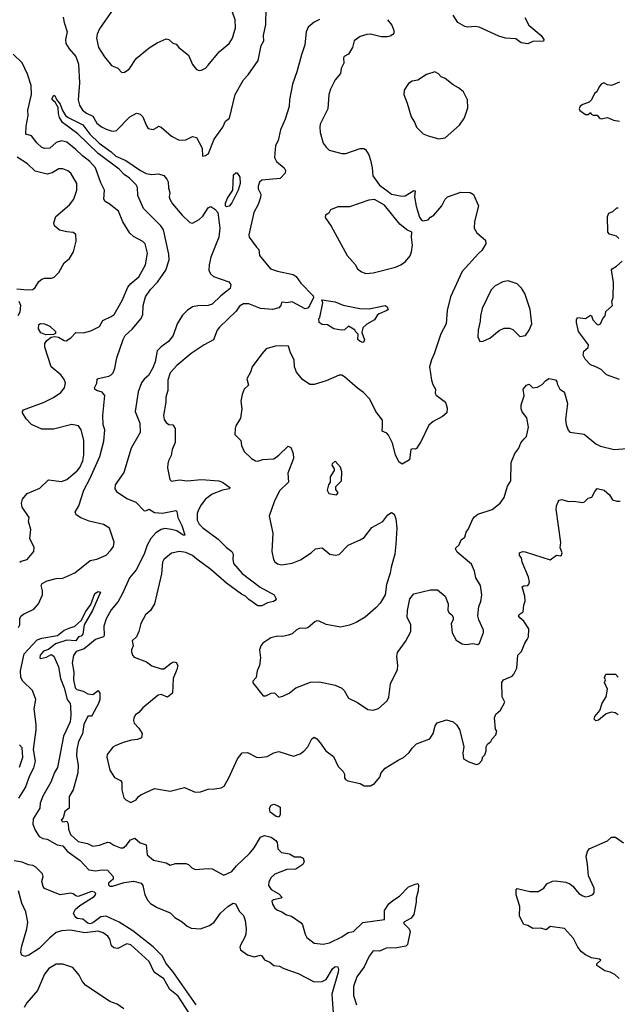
# Model space of a CAD drawing. Extents: x 1954683 to 2060285, y 904798 to 1016299.
# Tile 93 of 256: x 2015776 to 2020339, y 923598 to 931117. Entities that reach past the tile are written whole.
import ezdxf

# ---------------------------------------------------------------- set-up
doc = ezdxf.new("R2010")
doc.units = 0

msp = doc.modelspace()

# ---------------------------------------------------------------- linework, layer by layer
at = {"layer": '0CON10XD'}
for points in [[(2016107.5, 931135), (2016114.2, 931095), (2016138.2, 931025), (2016125.4, 930965), (2016127.7, 930935), (2016153.1, 930895), (2016204.5, 930835), (2016225.9, 930775.9), (2016232.2, 930635), (2016221.8, 930505), (2016231.8, 930465), (2016255.5, 930425), (2016285, 930401.8), (2016335, 930379.5), (2016365, 930327.5), (2016399.3, 930299.3), (2016435, 930280), (2016475, 930268.9), (2016495, 930265.6), (2016515, 930271.1), (2016615.5, 930374.5), (2016667.7, 930402.3), (2016695, 930395.6), (2016717.1, 930375), (2016743.3, 930305), (2016757, 930287), (2016795, 930277.5), (2016827.5, 930295), (2016835, 930302.5), (2016855, 930296.7), (2016935, 930226.5), (2016993.9, 930196.1), (2017045, 930200), (2017095, 930223.8), (2017126.1, 930216.1), (2017168.8, 930135), (2017172.5, 930075), (2017195, 930078.8), (2017217.5, 930095), (2017260, 930205), (2017327.5, 930295), (2017348.3, 930341.7), (2017377.1, 930365), (2017421.1, 930545), (2017483.7, 930656.3), (2017519.5, 930695), (2017595.6, 930804.4), (2017620.7, 930919.3), (2017640.6, 930955), (2017636.2, 930995), (2017655, 931080), (2017657.8, 931202.2)], [(2016493.8, 931205), (2016385, 931046.2), (2016366.9, 931005), (2016361.9, 930975), (2016377.3, 930905), (2016423, 930833), (2016477.8, 930767.8), (2016525, 930746.7), (2016555, 930712.5), (2016575, 930716), (2016610.3, 930739.7), (2016665, 930820), (2016765, 930902.5), (2016825, 930940), (2016895, 930970), (2016915, 930966), (2016945, 930936.2), (2016969.2, 930929.2), (2016990, 930905), (2017065, 930846.2), (2017094, 930775), (2017125, 930736.2), (2017145, 930728.8), (2017165, 930731.2), (2017195, 930746.7), (2017215, 930768.8), (2017298.1, 930871.9), (2017375, 930936), (2017399.4, 930975), (2017422.9, 931055), (2017420, 931115), (2017401.4, 931175)], [(2019632.3, 931132.3), (2019664.4, 931074.4), (2019758, 930995), (2019778, 930965), (2019775, 930952.5), (2019695, 930951.2), (2019655, 930932), (2019605, 930938.8), (2019565, 930971.2), (2019485, 930976.2), (2019435, 930990.8), (2019285, 931060), (2019255, 931065.8), (2019195, 931060), (2019175, 931064), (2019121.2, 931095), (2019085, 931150)], [(2018065, 931116.9), (2018023.5, 931096.5), (2017979.3, 931060.7), (2017962.2, 931025), (2017951.9, 930925), (2017927.5, 930847.5), (2017891.9, 930718.1), (2017858.2, 930625), (2017835.6, 930505), (2017833.6, 930455), (2017803.4, 930356.6), (2017767.3, 930275), (2017749.4, 930195), (2017729.2, 930155), (2017722, 930065), (2017735.8, 930035), (2017795.8, 929985), (2017804.3, 929965), (2017802.5, 929945), (2017765, 929904.4), (2017625, 929892.2), (2017607.8, 929875), (2017596.7, 929845), (2017597.1, 929825), (2017615.8, 929785), (2017615, 929760), (2017596, 929705), (2017562.9, 929645), (2017524.3, 929475), (2017527.5, 929455), (2017585, 929379.1), (2017602, 929362), (2017606.8, 929315), (2017690, 929215), (2017745, 929195.8), (2017865, 929170.8), (2017886.4, 929156.4), (2017921.9, 929105), (2018017.7, 929007.7), (2018019.5, 928995), (2017988.3, 928931.7), (2017976.4, 928913.6), (2017955, 928907.6), (2017855, 928962.4), (2017815, 928955.5), (2017781.2, 928958.8), (2017775, 928956.7), (2017770, 928935), (2017754.7, 928915.3), (2017705, 928903), (2017615, 928910.9), (2017525, 928947.5), (2017485, 928946.2), (2017455, 928928.2), (2017427.8, 928892.2), (2017300.5, 928769.5), (2017283.5, 928745), (2017255, 928671.2), (2017183, 928633), (2017085, 928567.5), (2016975, 928475.7), (2016925, 928420), (2016905.6, 928365), (2016905.8, 928284.2), (2016891.2, 928235), (2016892, 928195), (2016874.2, 928095), (2016879.2, 928065), (2016895, 928040), (2016915, 928026.7), (2016945, 928023.3), (2016962, 927995), (2016962, 927888), (2016940, 927835), (2016932.3, 927787.7), (2016911.2, 927748.8), (2016906, 927725), (2016904.1, 927694.1), (2016922.5, 927605), (2016935, 927593.8), (2016995, 927602.5), (2017055, 927594.3), (2017165, 927606.2), (2017295, 927594.6), (2017325, 927584.4), (2017381.2, 927545), (2017376.5, 927533.5), (2017325, 927524.6), (2017245, 927494.5), (2017194.4, 927455), (2017161.2, 927411.2), (2017140, 927375), (2017131.1, 927345), (2017131.1, 927295), (2017145.7, 927265), (2017175, 927236.9), (2017290.9, 927150.9), (2017355, 927085.7), (2017396.2, 927055), (2017406.2, 927035), (2017403, 926997), (2017409.2, 926965), (2017475, 926886.7), (2017612.9, 926782.9), (2017718.8, 926725), (2017734, 926695), (2017727.2, 926682.8), (2017713.3, 926675), (2017666.8, 926663.2), (2017625, 926641.9), (2017595, 926640), (2017525, 926689.4), (2017498.6, 926715), (2017469.4, 926729.4), (2017353.6, 926813.6), (2017235, 926919.2), (2017128.2, 926998.2), (2017095.8, 927025), (2017045, 927048.2), (2016995, 927055.5), (2016935, 927042.9), (2016876, 926995), (2016867.1, 926975), (2016858.1, 926885), (2016804.4, 926655), (2016775, 926606.2), (2016735, 926573.3), (2016700, 926505), (2016686.2, 926445), (2016668, 926405), (2016634.2, 926375), (2016643.3, 926335), (2016630, 926305), (2016630.5, 926290.5), (2016636.7, 926265), (2016649.3, 926249.3), (2016744.2, 926214.2), (2016785, 926182.5), (2016855, 926161.2), (2016875, 926161.2), (2016935, 926206.2), (2016955, 926213.3), (2016969.3, 926209.3), (2016982.5, 926185), (2016976.2, 926155), (2016947.5, 926085), (2016941.2, 925975), (2016905, 925943.8), (2016855, 925964.3), (2016832.2, 925957.8), (2016715, 925862), (2016685, 925825.8), (2016660.6, 925809.4), (2016646.4, 925785), (2016643.5, 925765), (2016649.4, 925745), (2016685.8, 925705.8), (2016712, 925665), (2016705.9, 925634.1), (2016675, 925620), (2016630, 925615), (2016565, 925597.5), (2016505, 925572.5), (2016487.9, 925562.1), (2016444.2, 925505), (2016440, 925485), (2016465, 925386.7), (2016500.2, 925330.2), (2016546.5, 925306.5), (2016556.2, 925295), (2016555.8, 925235), (2016570.8, 925175), (2016585, 925160), (2016625, 925140), (2016665, 925160), (2016683.3, 925185), (2016701.7, 925198.3), (2016805, 925246), (2016925, 925226), (2017035, 925254), (2017115, 925219.2), (2017155, 925222), (2017215, 925240), (2017266.1, 925243.9), (2017315, 925250), (2017335.8, 925264.2), (2017371.7, 925328.3), (2017437.6, 925472.4), (2017475, 925519.2), (2017515, 925521.2), (2017585, 925486.2), (2017605, 925482), (2017665, 925491.4), (2017715, 925518), (2017755, 925528.8), (2017866.1, 925493.9), (2017917.9, 925512.1), (2017945, 925530), (2017975.5, 925564.5), (2018006.2, 925625), (2018025, 925638.8), (2018045, 925626.2), (2018071.2, 925595), (2018113, 925533), (2018171.4, 925491.4), (2018206.2, 925415), (2018246.2, 925375), (2018256, 925355), (2018256.4, 925326.4), (2018262.5, 925315), (2018280, 925305), (2018375, 925284), (2018405, 925266.2), (2018453, 925267), (2018485, 925283.3), (2018525, 925332.5), (2018536.7, 925365), (2018565, 925402.5), (2018665, 925463.3), (2018705, 925483.3), (2018748.3, 925521.7), (2018771.2, 925555), (2018805, 925587.5), (2018907.5, 925625), (2018933.8, 925665), (2018949.2, 925725), (2018962.2, 925747.8), (2019035, 925771.2), (2019086.7, 925755), (2019111.7, 925731.7), (2019135, 925696.7), (2019167.7, 925567.7), (2019160, 925515), (2019165, 925473.3), (2019205, 925450), (2019255, 925432.5), (2019265, 925430), (2019285, 925437.5), (2019305, 925460), (2019313, 925487), (2019327, 925503), (2019337.5, 925535), (2019337.5, 925565), (2019347.5, 925585), (2019372.5, 925605), (2019383.6, 925626.4), (2019412.5, 925655), (2019420, 925685), (2019408.3, 925698.3), (2019400, 925785), (2019412.5, 925815), (2019446.1, 925843.9), (2019478.8, 925905), (2019458.8, 925945), (2019456.2, 926055), (2019470, 926075), (2019535, 926103.8), (2019549.7, 926120.3), (2019571.2, 926165), (2019580, 926265), (2019608.3, 926291.7), (2019632, 926355), (2019650, 926385), (2019661.2, 926405), (2019663.3, 926465), (2019626.2, 926525), (2019595, 926548.8), (2019584.2, 926565), (2019588.8, 926575), (2019620, 926595), (2019624.2, 926645), (2019634.3, 926675.7), (2019632.5, 926715), (2019613.3, 926785), (2019625, 926793.3), (2019655, 926796.7), (2019663.9, 926806.1), (2019667.5, 926825), (2019659.7, 926859.7), (2019612, 926975), (2019606.4, 927006.4), (2019592.5, 927025), (2019592.5, 927045), (2019613.9, 927056.1), (2019635, 927053.3), (2019825, 926992.5), (2019875, 927027.5), (2019905, 927022.5), (2019913, 927027), (2019918.8, 927045), (2019901.2, 927085), (2019906.4, 927123.6), (2019871.7, 927378.3), (2019873.8, 927405), (2019886.7, 927435), (2019895, 927446.7), (2019915, 927453.3), (2019965, 927438.8), (2020005, 927441.2), (2020075, 927430), (2020087.5, 927435), (2020115, 927462.5), (2020145, 927470), (2020166.7, 927515), (2020185, 927536.7), (2020237.5, 927525), (2020279.5, 927489.5), (2020301.4, 927451.4), (2020335, 927439.2), (2020359.7, 927440.3)], [(2018583.3, 931116.7), (2018617.5, 931075), (2018632.9, 931035), (2018632.5, 931015), (2018625, 931004.2), (2018605, 930990.6), (2018585, 930986.9), (2018535, 930986.5), (2018455, 931005.7), (2018425, 931004.2), (2018375, 930988.8), (2018330, 930955), (2018316.2, 930905), (2018285.8, 930854.2), (2018254.2, 930835.8), (2018248.8, 930825), (2018250, 930785), (2018231.2, 930745), (2018226.2, 930705), (2018185, 930656.7), (2018148, 930585), (2018136, 930545), (2018128, 930435), (2018070.5, 930319.5), (2018066.2, 930295), (2018068.8, 930255), (2018093.8, 930175), (2018115, 930142.5), (2018139.3, 930119.3), (2018235, 930096.2), (2018265, 930096.2), (2018375, 930132), (2018403.8, 930133.8), (2018415, 930126.7), (2018441.2, 930085), (2018453.8, 930045), (2018468, 929985), (2018470.8, 929925), (2018523.7, 929853.7), (2018588, 929805), (2018614.2, 929784.2), (2018695, 929768), (2018717.7, 929772.3), (2018785, 929812.5), (2018795, 929810), (2018790, 929765), (2018802.5, 929692.5), (2018829.3, 929609.3), (2018842.5, 929585), (2018855, 929580), (2018895, 929587.5), (2018912, 929608), (2018937.5, 929625), (2019000, 929695), (2019023.3, 929745), (2019042.5, 929765), (2019145, 929798.8), (2019216.1, 929796.1), (2019240.7, 929780.7), (2019280, 929695), (2019247.1, 929575), (2019245.8, 929525), (2019265, 929488.8), (2019332.3, 929432.3), (2019336, 929405), (2019305.6, 929354.4), (2019278.3, 929331.7), (2019154, 929195), (2019065, 929000), (2019040.6, 928895), (2019032.5, 928795), (2018991.7, 928718.3), (2018940.8, 928565), (2018919.7, 928520.3), (2018905.8, 928465), (2018920, 928365), (2018930.5, 928330.5), (2018951.2, 928295), (2018948, 928265), (2018955, 928250), (2019016, 928205), (2019028.3, 928188.3), (2019040.7, 928150.7), (2019036.7, 928115), (2019005, 928085.8), (2018931.7, 928048.3), (2018898.8, 928021.2), (2018841.2, 927898.8), (2018805, 927842.5), (2018795, 927836.7), (2018775, 927840), (2018762.5, 927835), (2018753, 927757), (2018695, 927722.5), (2018671.7, 927741.7), (2018644.1, 927794.1), (2018622.3, 927882.3), (2018591.2, 927945), (2018578.3, 927958.3), (2018544, 927975), (2018545.8, 928015.8), (2018545, 928057.5), (2018495.9, 928125.9), (2018449.3, 928219.3), (2018400.3, 928270.3), (2018355, 928301.8), (2018255, 928389.4), (2018235, 928401.4), (2018215, 928403.3), (2018115, 928358.8), (2018025, 928331.2), (2017992.3, 928332.3), (2017935, 928370), (2017890, 928425), (2017874, 928465), (2017870.5, 928520.5), (2017842.3, 928572.3), (2017827.5, 928625), (2017775, 928626.7), (2017727, 928623), (2017657.7, 928602.3), (2017623.3, 928565), (2017550.8, 928465), (2017538, 928425), (2017510, 928375), (2017523.3, 928325), (2017490, 928295), (2017473.3, 928255), (2017463.8, 928205), (2017471.2, 928145), (2017461.2, 928075), (2017426.2, 928015), (2017421.2, 927995), (2017418.3, 927948.3), (2017432.5, 927935), (2017463.9, 927903.9), (2017469.2, 927865), (2017489.5, 927819.5), (2017546.7, 927765), (2017575, 927748.8), (2017593.6, 927746.4), (2017631.7, 927758.3), (2017715.9, 927764.1), (2017755, 927791.2), (2017825, 927860), (2017845, 927850), (2017864, 927805), (2017867.5, 927765), (2017824.3, 927654.3), (2017827.5, 927585), (2017759.8, 927520.2), (2017718.1, 927435), (2017680, 927325), (2017709.4, 927195), (2017700.8, 927055), (2017714.3, 926994.3), (2017725, 926976.7), (2017745, 926961.2), (2017775, 926954.3), (2017855, 926967.8), (2017918.6, 926991.4), (2018001.2, 927045), (2018035, 927077.5), (2018085, 927084.2), (2018145, 927036.2), (2018185, 927028), (2018215, 927034.2), (2018285, 927103.3), (2018375.9, 927144.1), (2018405, 927163.3), (2018465, 927240), (2018547.5, 927285), (2018587.5, 927335), (2018615, 927352.5), (2018635, 927340), (2018646.7, 927305), (2018656.2, 927235), (2018648.8, 927111.2), (2018638.8, 927035), (2018610.8, 926935), (2018605, 926890), (2018576, 926805), (2018566.7, 926725), (2018529.1, 926660.9), (2018495, 926626.2), (2018414.3, 926555.7), (2018345, 926514.3), (2018295, 926494.3), (2018225, 926477.1), (2018115, 926497.5), (2018063, 926523), (2018045, 926525.5), (2018029.3, 926519.3), (2017975, 926473.1), (2017955, 926467.5), (2017915, 926470), (2017885.7, 926454.3), (2017855, 926426), (2017826.1, 926416.1), (2017785, 926406.2), (2017745, 926409.2), (2017693.1, 926396.9), (2017633, 926357), (2017616, 926335), (2017605.6, 926304.4), (2017614.2, 926245), (2017607.5, 926185), (2017590, 926145), (2017580, 926095), (2017556.7, 926065), (2017555, 926052.5), (2017634.3, 925954.3), (2017655, 925954.2), (2017695, 925974), (2017715, 925976.2), (2017725, 925973.3), (2017755, 925943.8), (2017785, 925950), (2017833.3, 925975), (2017885, 926015.8), (2017995, 926059.2), (2018065, 926060), (2018185, 926036.2), (2018235, 926013.3), (2018253.3, 925995), (2018287.5, 925935), (2018355, 925903.3), (2018435, 925850), (2018475, 925843.8), (2018515, 925856), (2018581.2, 925915), (2018595, 925942.5), (2018607.5, 926045), (2018659.2, 926155), (2018662.5, 926185), (2018655.7, 926255), (2018660, 926285), (2018722.1, 926367.9), (2018761.4, 926445), (2018762.5, 926495), (2018734, 926555), (2018736, 926605), (2018753.8, 926695), (2018785, 926733.3), (2018913, 926763), (2018965, 926763.3), (2019025.6, 926715.6), (2019047.5, 926655), (2019046, 926605), (2019055, 926586.7), (2019075, 926573.3), (2019086, 926555), (2019086.2, 926535), (2019070, 926505), (2019076.7, 926435), (2019108.8, 926378.8), (2019155, 926350), (2019183.6, 926346.4), (2019236, 926354), (2019275, 926345.8), (2019287.5, 926355), (2019317.4, 926437.4)], [(2015775.6, 926975), (2015786.8, 926983.2), (2015834, 926995), (2015884, 927055), (2015887.3, 927087.3), (2015853.8, 927155), (2015861.2, 927225), (2015843.8, 927285), (2015848.8, 927315), (2015795, 927393.3), (2015789.2, 927425), (2015798, 927455), (2015832.1, 927497.9), (2015929.5, 927540.5), (2015995, 927602.5), (2016095, 927591.2), (2016135, 927606.2), (2016215, 927672.5), (2016235, 927698), (2016257, 927747), (2016265.5, 927795), (2016264.3, 927905), (2016246, 927985), (2016225, 928016.7), (2016175, 928025.8), (2016035, 927990.6), (2015945, 927988.8), (2015865.7, 928025), (2015825, 928069.2), (2015797.1, 928115), (2015796, 928125), (2015805, 928137.1), (2015962, 928195), (2016035, 928231.5), (2016088.8, 928271.2), (2016118.6, 928305), (2016125.6, 928345), (2016113.1, 928375), (2016090.6, 928405), (2016016.9, 928466.9), (2015968.2, 928615), (2015968.8, 928645), (2015982.6, 928667.4), (2016015, 928693.1), (2016045, 928696.7), (2016071.7, 928691.7), (2016115, 928666.7), (2016130, 928665), (2016165, 928687.5), (2016205, 928727.5), (2016263.6, 928726.4), (2016320, 928740), (2016385, 928773.8), (2016409.7, 928820.3), (2016475, 928849.2), (2016496, 928865), (2016557.4, 928972.6), (2016600.6, 929075), (2016625, 929102.9), (2016685, 929152.5), (2016735.6, 929245), (2016750.8, 929335), (2016734.2, 929404.2), (2016715, 929423.8), (2016645, 929460.8), (2016616.8, 929486.8), (2016563.2, 929573.2), (2016531.2, 929655), (2016459.4, 929709.4), (2016428.8, 929728.8), (2016418.8, 929745), (2016424.2, 929815), (2016395, 929870), (2016354.5, 929985), (2016312.1, 930035), (2016256.3, 930076.3), (2016205, 930126.7), (2016135, 930181.5), (2016095, 930192.7), (2016055, 930178.2), (2016005, 930134.6), (2015965, 930132.2), (2015945, 930141.3), (2015905.7, 930175.7), (2015865, 930228.9), (2015822, 930242), (2015824.7, 930304.7), (2015840.4, 930385), (2015836.6, 930426.6), (2015864.8, 930545), (2015863.5, 930615), (2015835, 930701.1), (2015795, 930787.8), (2015725, 930854.4)], [(2018975, 930208), (2019025, 930214), (2019135, 930312), (2019172.4, 930367.6), (2019197.3, 930442.7), (2019194, 930505), (2019165, 930566.7), (2019127, 930597), (2019085, 930618), (2019025, 930668.8), (2018995, 930680), (2018972.3, 930702.3), (2018945, 930717.5), (2018880.9, 930699.1), (2018815, 930653.8), (2018773.6, 930646.4), (2018745, 930630), (2018712.3, 930577.7), (2018708.8, 930545), (2018735, 930480), (2018763.8, 930375), (2018791.2, 930335), (2018806.7, 930295), (2018857.5, 930245), (2018895, 930228.8), (2018975, 930208)], [(2020355, 930638.8), (2020295, 930613.8), (2020265, 930618.8), (2020235, 930633.3), (2020215, 930623.3), (2020200, 930605), (2020183.3, 930565), (2020165, 930552.5), (2020142.5, 930505), (2020125, 930487.5), (2020075, 930470), (2020055, 930456.7), (2020047, 930437), (2020053.6, 930423.6), (2020095, 930393.3), (2020117, 930393), (2020135, 930407.5), (2020140, 930395), (2020155, 930387.5), (2020185, 930387.5), (2020202.5, 930365), (2020215, 930358.8), (2020265, 930370), (2020310.7, 930350.7), (2020355, 930342.5)], [(2015766.9, 926475), (2015775.9, 926495), (2015775.9, 926544.1), (2015785, 926561.1), (2015805, 926577.8), (2015884, 926616), (2015920, 926655), (2015949.5, 926725), (2015950.5, 926755), (2015939.2, 926795), (2015948.3, 926811.7), (2015985, 926831.9), (2016055, 926849.2), (2016105, 926851.4), (2016197.4, 926892.6), (2016315, 926986.2), (2016365, 926998), (2016435, 927028), (2016472.5, 927065), (2016491.4, 927095), (2016496.8, 927126.8), (2016460.6, 927235), (2016415, 927263.3), (2016305, 927287.1), (2016243.2, 927313.2), (2016207.5, 927335), (2016199.1, 927355), (2016226.4, 927403.6), (2016266.3, 927523.7), (2016315, 927614.6), (2016388.4, 927781.6), (2016417.4, 927897.4), (2016426, 927985), (2016413.7, 928023.7), (2016410.4, 928095), (2016425.9, 928245.9), (2016405, 928273.3), (2016362.5, 928285), (2016350, 928295), (2016346.7, 928305), (2016365, 928342.5), (2016368, 928372), (2016375, 928378), (2016455.9, 928394.1), (2016475.3, 928404.7), (2016488.9, 928421.1), (2016502.1, 928455), (2016517.1, 928535), (2016565, 928675.7), (2016580.9, 928705), (2016635, 928753.8), (2016704.1, 928835), (2016716.9, 928865), (2016718, 928935), (2016735, 929000), (2016775, 929056.4), (2016828, 929112), (2016892, 929205), (2016915.9, 929284.1), (2016914, 929326), (2016872.6, 929512.6), (2016852.6, 929542.6), (2016720, 929675), (2016677.1, 929775), (2016674, 929835), (2016665.8, 929855), (2016615, 929905.6), (2016573.5, 929935), (2016535, 929976.4), (2016374.6, 930095), (2016219.4, 930245), (2016102, 930332), (2016080.3, 930370.3), (2016071.2, 930401.2), (2016070, 930445), (2016045.9, 930485.9), (2016024.2, 930504.2), (2016023.3, 930515), (2016035, 930537.5), (2016045, 930536.7), (2016057.9, 930507.9), (2016085, 930472), (2016103.3, 930423.3), (2016126, 930386), (2016145, 930369.4), (2016257.5, 930315), (2016311.7, 930241.7), (2016383, 930173), (2016475, 930108.6), (2016510, 930075), (2016585, 930040.8), (2016697.5, 929965), (2016742.3, 929942.3), (2016783.8, 929933.8), (2016835, 929939.2), (2016876.4, 929926.4), (2016899.4, 929899.4), (2016908.4, 929878.4), (2016912, 929832), (2016922.5, 929795), (2016917.5, 929765), (2016922, 929745), (2016941.3, 929711.3), (2017015, 929623.6), (2017075, 929568.1), (2017095.8, 929564.2), (2017145, 929590), (2017175, 929617.1), (2017215, 929681.2), (2017235, 929689.2), (2017265, 929670.4), (2017289.5, 929645), (2017300, 929565), (2017303.1, 929525), (2017297.1, 929455), (2017236.1, 929303.9), (2017221.5, 929245), (2017218.9, 929205), (2017232.9, 929175), (2017255, 929156.9), (2017373.3, 929115), (2017386.7, 929095), (2017383.3, 929065), (2017311.5, 929008.5), (2017246, 928944), (2017215, 928934.5), (2017135, 928932.2), (2017095, 928922.9), (2017055, 928895.6), (2017019.9, 928860.1), (2016978.5, 928795), (2016946.4, 928705), (2016911.5, 928658.5), (2016855, 928618.9), (2016825, 928588), (2016809.2, 928505), (2016792.5, 928457.5), (2016759.6, 928400.4), (2016725, 928372.7), (2016704.6, 928345), (2016681.3, 928275), (2016658.2, 928125), (2016694.2, 928035), (2016696.5, 927965), (2016625.9, 927845), (2016570.3, 927659.7), (2016505.7, 927565), (2016502.9, 927535), (2016515.7, 927515), (2016595, 927460), (2016663.2, 927433.2), (2016725, 927366.5), (2016745, 927367.7), (2016765, 927380), (2016804.8, 927354.8), (2016865, 927349.2), (2016968.9, 927368.9), (2016975, 927362.5), (2016983.8, 927315), (2017013.7, 927255), (2017037, 927183), (2017035, 927177.5), (2017025, 927180.6), (2016975, 927214.7), (2016934.2, 927224.2), (2016885, 927230.7), (2016855, 927223.9), (2016815, 927198.9), (2016776.4, 927155), (2016750.2, 927105), (2016726, 927035), (2016665, 926916.9), (2016613.8, 926855), (2016560.8, 926735), (2016527.1, 926675), (2016475, 926610), (2016435, 926542.5), (2016418.2, 926485), (2016420.4, 926415), (2016414.7, 926405.3), (2016355, 926384.6), (2016268, 926312), (2016207.4, 926292.6), (2016187, 926263), (2016175.5, 926204.5), (2016188.9, 926135), (2016187.1, 926075), (2016200.5, 926015), (2016212.9, 926002.9), (2016259.9, 925989.9), (2016295, 925968.5), (2016335, 925963.5), (2016375, 925994.2), (2016388.6, 925975), (2016388, 925925), (2016378.6, 925895), (2016329.4, 925805), (2016325, 925799.2), (2016295, 925798.8), (2016265.4, 925735), (2016255.3, 925664.7), (2016224.7, 925605.3), (2016212.9, 925545), (2016209.4, 925495), (2016223.1, 925425), (2016218.6, 925365), (2016183.3, 925236.7), (2016153.9, 925186.1), (2016153.3, 925095), (2016120.5, 925069.5), (2016108, 925022), (2016093.6, 925003.6), (2016105, 924991.2), (2016135.8, 924995.8), (2016145, 924977.5), (2016147.3, 924935), (2016162.7, 924895), (2016221.3, 924841.3), (2016293, 924827), (2016335, 924805.7), (2016385, 924813.1), (2016445.7, 924835.7), (2016465, 924832.9), (2016495, 924812.5), (2016545, 924791.9), (2016565, 924793.3), (2016589.8, 924810.2), (2016621.4, 924855), (2016655, 924866), (2016695, 924830.8), (2016742.5, 924815), (2016749.3, 924739.3), (2016798.3, 924698.3), (2016895, 924678.8), (2016925, 924661.9), (2016965, 924674), (2017045, 924674), (2017065, 924666.2), (2017089.5, 924639.5), (2017115, 924627.5), (2017215, 924635.7), (2017245, 924632.5), (2017335, 924585.6), (2017395, 924611.4), (2017431.8, 924655), (2017531.3, 924748.7), (2017566.1, 924793.9), (2017615, 924875.4), (2017645, 924887.4), (2017695, 924873.8), (2017730.3, 924850.3), (2017740.9, 924835), (2017746.5, 924785), (2017775, 924756.5), (2017835, 924747.5), (2017875, 924725.6), (2017920, 924725), (2017940, 924715), (2017948.8, 924685), (2017937.5, 924665), (2017885, 924630.6), (2017815, 924627.5), (2017725, 924592.5), (2017694, 924565), (2017678.7, 924531.3), (2017675.6, 924505), (2017695.7, 924475), (2017755, 924442.9), (2017778.8, 924415), (2017772, 924408), (2017713.3, 924395), (2017702, 924385), (2017705, 924362.5), (2017725, 924332.5), (2017745, 924316.2), (2017777.5, 924305), (2017812.1, 924282.1), (2017851.2, 924271.2), (2017925, 924220), (2017936.2, 924205), (2017954.2, 924135), (2017967.4, 924107.4), (2018025, 924064.3), (2018092.7, 924057.3), (2018142.1, 924067.9), (2018235, 924112.9), (2018285, 924145.7), (2018325, 924155.5), (2018395, 924224.2), (2018560, 924245), (2018560, 924315), (2018594.4, 924365.6), (2018625, 924390), (2018675, 924423.3), (2018745, 924496.2), (2018795, 924516.2), (2018815, 924520), (2018821.7, 924511.7), (2018818, 924465), (2018802.4, 924407.6), (2018802, 924378), (2018784, 924285), (2018764.1, 924255.9), (2018710, 924225), (2018710, 924215), (2018750, 924175), (2018756, 924155), (2018735.9, 924054.1), (2018725, 924042.5), (2018655, 924030), (2018575, 924027.5), (2018524.2, 924004.2), (2018475, 924005.8), (2018445, 923965.8), (2018405.8, 923884.2), (2018350.8, 923809.2), (2018324.4, 923735), (2018324.2, 923665), (2018346.2, 923595)], [(2015755, 929060.4), (2015836.2, 929053.8), (2015875, 929056.9), (2015895, 929071.2), (2015922.8, 929117.2), (2015944.5, 929135.5), (2015965, 929142.5), (2016017.3, 929142.7), (2016039.1, 929150.9), (2016075, 929186.2), (2016115, 929260), (2016155.8, 929294.2), (2016186.7, 929345), (2016208, 929425), (2016205, 929477.5), (2016185, 929491.2), (2016135, 929496), (2016080.7, 929510.7), (2016042.6, 929542.6), (2016035.6, 929565), (2016050.8, 929615), (2016156, 929704), (2016188.5, 929745), (2016212.2, 929815), (2016212.5, 929865), (2016165.4, 929945.4), (2016143, 929963), (2016105, 929978.9), (2016075, 929977.8), (2016022.6, 929947.4), (2015985, 929938.1), (2015895, 929960), (2015836.3, 930016.3), (2015756, 930066)], [(2017355, 929687.3), (2017347.3, 929695), (2017347.3, 929715), (2017362, 929755), (2017404, 929815), (2017408.3, 929931.7), (2017425, 929947.5), (2017435, 929947.5), (2017457.5, 929915), (2017459.2, 929865), (2017443.8, 929815), (2017395, 929719.4), (2017375, 929693.8), (2017355, 929687.3)], [(2018419.5, 929179.5), (2018475, 929184.3), (2018645, 929227.5), (2018686.7, 929245), (2018720.9, 929269.1), (2018756.4, 929313.6), (2018767.5, 929345), (2018775.9, 929395.9), (2018766.7, 929455), (2018770, 929495), (2018732.7, 929512.7), (2018677.5, 929555), (2018561.2, 929701.2), (2018485, 929744), (2018440.3, 929739.7), (2018295, 929688.8), (2018205, 929687.5), (2018150, 929665), (2018135, 929640), (2018110, 929625), (2018107.5, 929605), (2018155, 929540), (2018276.7, 929315), (2018336.8, 929246.8), (2018356.2, 929215), (2018385, 929192), (2018419.5, 929179.5)], [(2020349.2, 929445), (2020333.2, 929463.2), (2020279.7, 929479.7), (2020266.2, 929495), (2020264, 929615), (2020275, 929640), (2020305, 929651.2), (2020335, 929680), (2020345, 929680)], [(2020355, 928368), (2020255, 928404.2), (2020214.4, 928444.4), (2020175, 928467.1), (2020135, 928481.2), (2020093.6, 928523.6), (2020078.8, 928555), (2020083.3, 928585), (2020115, 928612.5), (2020118, 928635), (2020042.5, 928735), (2020026.7, 928805), (2020026.7, 928825), (2020035, 928842.5), (2020095, 928836), (2020135, 928860), (2020142.5, 928855), (2020152.5, 928825), (2020185, 928790), (2020195, 928786.7), (2020210, 928795), (2020227.5, 928835), (2020246.7, 928855), (2020251.7, 928888.3), (2020302.5, 928935), (2020297.5, 928965), (2020306.2, 928995), (2020309.5, 929110.5), (2020294.2, 929205.8), (2020298.8, 929215), (2020332, 929235), (2020376.2, 929273.8)], [(2019290, 928660), (2019315, 928662.5), (2019365, 928683.8), (2019435.9, 928744.1), (2019475, 928760.8), (2019515, 928761.2), (2019540.7, 928750.7), (2019595, 928696.7), (2019637.5, 928705), (2019666.7, 928745), (2019685.7, 928795), (2019674, 928905), (2019633.8, 929025), (2019607.3, 929067.3), (2019575, 929098.8), (2019505, 929122), (2019465, 929116), (2019405, 929084.2), (2019375, 929053.8), (2019307.9, 928912.1), (2019292.9, 928855), (2019292.5, 928815), (2019276.2, 928745), (2019273.3, 928695), (2019290, 928660)], [(2018395, 928652.5), (2018375, 928659.4), (2018357.5, 928675), (2018360, 928715), (2018340, 928735), (2018336.4, 928746.4), (2018287.5, 928777.5), (2018255, 928748.8), (2018230, 928745), (2018175, 928757.1), (2018125, 928786.7), (2018085, 928790), (2018062.5, 928805), (2018060, 928835), (2018067, 928843), (2018090, 928955), (2018081.7, 928978.3), (2018185, 928963.3), (2018245, 928936.9), (2018371.7, 928911.7), (2018445, 928910), (2018565, 928933.8), (2018581.2, 928925), (2018588.8, 928905), (2018580, 928895), (2018519.5, 928870.5), (2018508, 928862), (2018486, 928825), (2018427, 928793), (2018396.8, 928763.2), (2018388.3, 928728.3), (2018408.1, 928671.9), (2018404, 928656), (2018395, 928652.5)], [(2015762.9, 928857.1), (2015779.4, 928885), (2015783.8, 928935), (2015770.4, 928965)], [(2015975, 928710), (2015938.1, 928725), (2015920.4, 928755), (2015922, 928788), (2015934.4, 928795.6), (2015965, 928794.5), (2016005, 928776.5), (2016048.8, 928735), (2016048.8, 928721.2), (2016035, 928713.3), (2015975, 928710)], [(2019317.4, 926437.4), (2019316, 926456), (2019281.2, 926535), (2019274.4, 926565), (2019280.8, 926635), (2019295.7, 926675), (2019304.3, 926725), (2019292.9, 926795), (2019258.1, 926855), (2019247.5, 926905), (2019225, 926960), (2019115, 927050), (2019104.1, 927075.9), (2019106.2, 927085), (2019132, 927108), (2019145.7, 927144.3), (2019175.8, 927165), (2019185, 927202.5), (2019201.9, 927228.1), (2019234.6, 927305), (2019248.3, 927321.7), (2019275, 927340.4), (2019383.9, 927376.1), (2019444.5, 927425.5), (2019475, 927468.8), (2019500, 927555), (2019526, 927595), (2019528.8, 927735), (2019555.7, 927805), (2019585.7, 927845), (2019602, 927885), (2019628.8, 927915), (2019644.2, 927935), (2019660.8, 928005), (2019647.3, 928077.3), (2019612.7, 928122.7), (2019604.3, 928144.3), (2019604.4, 928175), (2019627.5, 928245), (2019618.8, 928295), (2019645, 928326), (2019665, 928333.3), (2019695, 928306.7), (2019729.5, 928310.5), (2019765, 928330), (2019790.5, 928359.5), (2019815, 928376.7), (2019866.2, 928366.2), (2019877.5, 928355), (2019878.8, 928335), (2019900, 928295), (2019928.6, 928278.6), (2019935, 928267.5), (2019959.2, 928185), (2019944.3, 928065), (2019948.1, 928025), (2019963, 927983), (2019977.5, 927967.5), (2020085, 927951.4), (2020175, 927876.9), (2020211.4, 927861.4), (2020315, 927835.6), (2020415, 927841.4)], [(2018195, 927487.5), (2018206.7, 927505), (2018188.3, 927528.3), (2018188.3, 927551.7), (2018232.5, 927595), (2018236.2, 927665), (2018225, 927700), (2018185, 927746.7), (2018161.2, 927725), (2018160, 927715), (2018177, 927687), (2018177.5, 927675), (2018146.7, 927625), (2018147.5, 927585), (2018132.5, 927565), (2018122.5, 927525), (2018135, 927497.5), (2018195, 927487.5)], [(2015767.9, 925172.1), (2015821.2, 925255), (2015853.8, 925345), (2015884.8, 925405), (2015897.3, 925455), (2015881.4, 925545), (2015900.8, 925695), (2015901.1, 925735), (2015885.5, 925855), (2015900, 925925), (2015873.1, 925995), (2015799.3, 926065), (2015784.8, 926095), (2015782.4, 926145), (2015808.6, 926275), (2015909.1, 926380.9), (2015945, 926393.5), (2016063.3, 926415), (2016116.2, 926455), (2016165, 926476), (2016195, 926482), (2016247.6, 926532.4), (2016278.5, 926595), (2016319.1, 926650.9), (2016349.4, 926735), (2016375, 926750), (2016392.5, 926745), (2016331.1, 926605), (2016267.1, 926495), (2016257.3, 926425), (2016245, 926409.4), (2016225, 926403.8), (2016205.2, 926374.8), (2016135, 926379.5), (2016050.2, 926349.8), (2015995, 926308.8), (2015958, 926295), (2015932, 926265), (2015930, 926245), (2015935, 926240), (2015980.5, 926249.5), (2016015, 926268.8), (2016035.7, 926255.7), (2016072.5, 926175), (2016087.6, 926085), (2016114.1, 926015), (2016137, 925927), (2016161.1, 925895), (2016162.9, 925875), (2016166.7, 925805), (2016161.1, 925755), (2016111, 925645), (2016065, 925406.2), (2016041.4, 925368.6), (2016013.1, 925295), (2015952.2, 925187.8), (2015931.9, 925135), (2015928.4, 925095), (2015878.8, 925015), (2015877, 924975), (2015895, 924928.5), (2015925, 924880), (2015951.2, 924865), (2015985, 924859.3), (2016060.8, 924815), (2016105, 924809.1), (2016137.8, 924767.8), (2016236.2, 924696.2), (2016302.9, 924625), (2016355, 924617.9), (2016404.6, 924625.4), (2016445, 924621.4), (2016489.2, 924575), (2016488.9, 924555), (2016455, 924522.9), (2016455, 924509.5), (2016465, 924501), (2016485, 924499.6), (2016572.7, 924527.3), (2016645, 924539.3), (2016704.2, 924524.2), (2016716.3, 924506.3), (2016731.7, 924435), (2016755, 924390.8), (2016775, 924367.8), (2016825, 924337.7), (2016925, 924297.5), (2016960.2, 924260.2), (2017015, 924228.1), (2017054.6, 924194.6), (2017085, 924180.4), (2017155, 924174.6), (2017225, 924200), (2017261.4, 924225), (2017308.8, 924295), (2017363.8, 924345), (2017405, 924370), (2017422.5, 924365), (2017455, 924307.5), (2017485, 924277.5), (2017497, 924237), (2017504.3, 924175), (2017501.1, 924135), (2017493.1, 924105), (2017464.1, 924055.9), (2017456.7, 924035), (2017462.2, 924015), (2017515, 923977.1), (2017565, 923961.9), (2017615, 923974), (2017625, 923968.8), (2017645, 923938.8), (2017685, 923920), (2017715, 923895.7), (2017758.9, 923888.9), (2017791.3, 923871.3), (2017903, 923833), (2018025, 923770), (2018085, 923773.1), (2018115, 923786.9), (2018165, 923869.2), (2018185, 923886), (2018203.8, 923883.8), (2018210, 923865), (2018207.3, 923845), (2018158.6, 923675), (2018170.5, 923495)], [(2020345, 925808.8), (2020323, 925823), (2020295, 925828.6), (2020253, 925817), (2020195, 925768.8), (2020173.6, 925763.6), (2020162.5, 925775), (2020166.7, 925795), (2020205, 925842.5), (2020222.3, 925897.7), (2020253.6, 925946.4), (2020263.8, 926005), (2020240, 926055), (2020247.5, 926075), (2020240, 926095), (2020251.7, 926118.3), (2020325, 926120), (2020346.2, 926096.2)], [(2015775, 925409.2), (2015799.7, 925485), (2015795, 925555.8), (2015775, 925579.4)], [(2017755, 925027.5), (2017735, 925032.5), (2017687.5, 925065), (2017682.9, 925095), (2017695, 925118.8), (2017715, 925126.7), (2017750, 925115), (2017765, 925102.5), (2017765.7, 925045.7), (2017755, 925027.5)], [(2020353.8, 923795), (2020320, 923825), (2020285, 923842.5), (2020244.2, 923855), (2020183.3, 923895), (2020182.7, 923907.3), (2020212.5, 923935), (2020203.8, 923943.8), (2020142.4, 923952.4), (2020095, 923976), (2020065, 923998.8), (2020038, 924035), (2020005, 924100), (2019935, 924177.5), (2019825, 924193.3), (2019795, 924167.5), (2019755, 924180), (2019695, 924176.2), (2019655, 924198.8), (2019625, 924206.7), (2019591.7, 924271.7), (2019593.6, 924346.4), (2019566.2, 924435), (2019567, 924473), (2019575, 924482.5), (2019670.5, 924460.5), (2019735, 924460), (2019776.7, 924485), (2019801.7, 924518.3), (2019845, 924538.8), (2019865, 924541.2), (2019945, 924530), (2019975, 924518.8), (2019999.5, 924499.5), (2020045, 924443.3), (2020075, 924426.7), (2020095, 924420), (2020123, 924423), (2020153, 924437), (2020161.7, 924448.3), (2020163.3, 924485), (2020119.5, 924579.5), (2020111.4, 924665), (2020101.2, 924728.8), (2020111.2, 924765), (2020125, 924786.7), (2020264.2, 924845.8), (2020295, 924873.8), (2020325, 924873.8), (2020385, 924831.2)], [(2017122.1, 923595), (2016945, 923849.2), (2016892.2, 923912.2), (2016865, 923966.8), (2016795, 924038.1), (2016638.8, 924158.8), (2016535, 924224.6), (2016435, 924272.1), (2016395, 924265.4), (2016335, 924221.4), (2016315, 924213.4), (2016295, 924218.4), (2016257.2, 924247.2), (2016215, 924253.6), (2016198.4, 924265), (2016185.3, 924295), (2016200.7, 924325), (2016236.1, 924353.9), (2016345, 924422.2), (2016355.6, 924435), (2016356.5, 924445), (2016347.2, 924455), (2016325, 924459.2), (2016222.7, 924422.7), (2016205.5, 924425.5), (2016185, 924442.5), (2016165.7, 924445.7), (2016083.9, 924433.9), (2015965, 924483.8), (2015955, 924496.7), (2015945.6, 924535), (2015953.8, 924575), (2015950.4, 924595), (2015898.2, 924645), (2015875, 924657.2), (2015842.1, 924662.1), (2015795, 924684.2), (2015733.5, 924693.5)], [(2017070.3, 923530.3), (2016985, 923660.4), (2016922.5, 923712.5), (2016875, 923793.1), (2016801.5, 923845), (2016764.6, 923924.6), (2016625, 924051.8), (2016595, 924059.2), (2016525, 924024.4), (2016495, 924028.6), (2016475.5, 924045.5), (2016463.5, 924095), (2016448.9, 924118.9), (2016414.2, 924145), (2016375, 924157.6), (2016274, 924144), (2016164.6, 924165.4), (2016095, 924160.4), (2016055, 924147.1), (2016005.2, 924104.8), (2015925, 924025.6), (2015846.7, 923973.3), (2015815, 923964.2), (2015792.3, 923972.3), (2015784.4, 923995), (2015789.5, 924035), (2015829.3, 924175), (2015837.3, 924225), (2015822.5, 924305), (2015791.7, 924371.7), (2015766.9, 924465)], [(2016570, 923565), (2016519.2, 923599.2), (2016465, 923618.8), (2016277.5, 923745), (2016253.9, 923773.9), (2016230.5, 923820.5), (2016180.5, 923880.5), (2016104.2, 923904.2), (2016055, 923906), (2015997.6, 923872.4), (2015965, 923829.2), (2015912.5, 923705), (2015830.2, 923609.8), (2015810, 923575)]]:
    msp.add_lwpolyline(points, dxfattribs=at)

doc.saveas('drawing.dxf')
